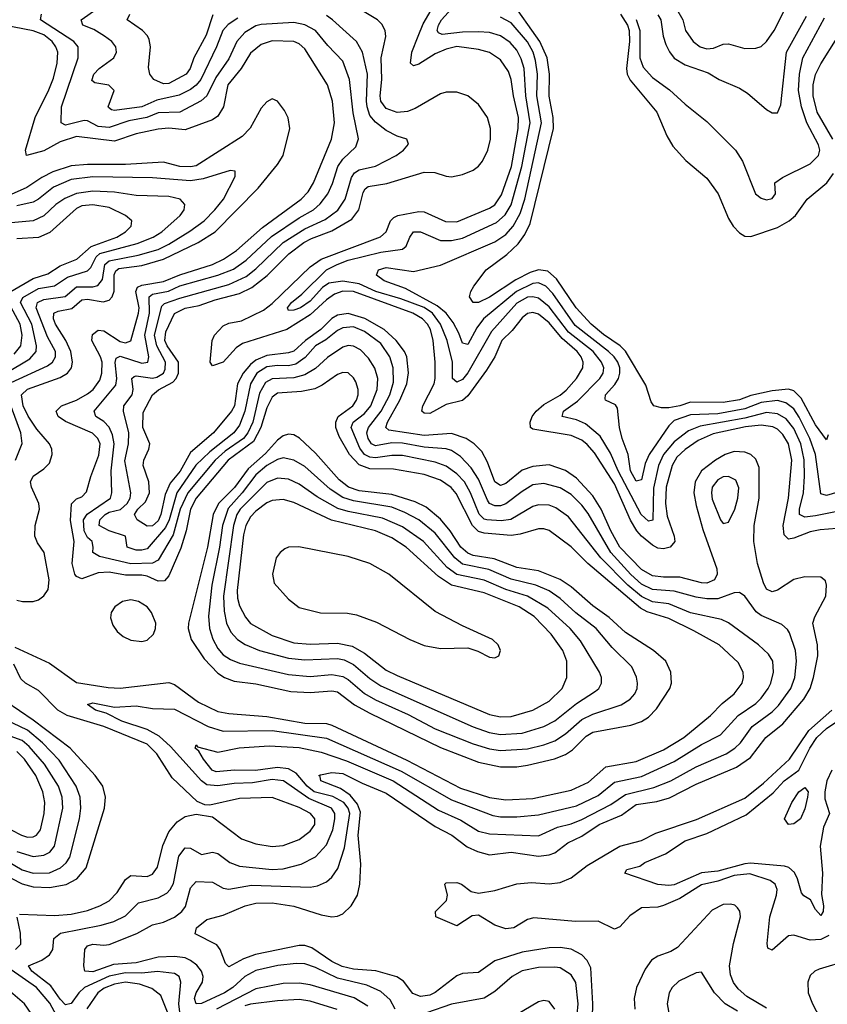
# Model space of a CAD drawing. Header units: inches. Extents: x 1305375 to 1407406, y 744550 to 841633.
# Tile 178 of 256: x 1322081 to 1325053, y 811888 to 815510. Entities that reach past the tile are written whole.
import ezdxf

# ---------------------------------------------------------------- set-up
doc = ezdxf.new("R2010")
doc.units = ezdxf.units.IN
doc.header["$MEASUREMENT"] = 0
doc.layers.add('B3821', color=7, linetype='Continuous')

msp = doc.modelspace()

# ---------------------------------------------------------------- linework, layer by layer
at = {"layer": 'B3821', "color": 5}
for points, elevation in [([(1325150, 813643.3), (1325026.4, 813633.5), (1324990, 813626.2), (1324930, 813602.3), (1324910, 813599.5), (1324895, 813615), (1324891.2, 813650), (1324910.5, 813750), (1324922.5, 813890), (1324910.2, 813950), (1324890, 813984.6), (1324870, 814004), (1324852.8, 814012.8), (1324810, 814018.6), (1324752.6, 814012.6), (1324632.9, 813987.1), (1324577.7, 813962.3), (1324530.4, 813929.6), (1324499.8, 813900.2), (1324481.7, 813870), (1324460.5, 813790), (1324457.2, 813730), (1324463.6, 813683.6), (1324490.1, 813610), (1324492.3, 813590), (1324474.8, 813570), (1324450, 813563.8), (1324430, 813565.9), (1324410, 813577.2), (1324369.7, 813609.7), (1324352.4, 813630), (1324328.9, 813668.9), (1324270, 813802.8), (1324196.2, 813916.2), (1324170, 813947.6), (1324150, 813963), (1324110, 813980.3), (1323970, 814004.3), (1323960.9, 814010), (1323959.9, 814030), (1323966.9, 814050), (1323981.6, 814070), (1324010, 814095.1), (1324070, 814129.4), (1324092.3, 814147.7), (1324130.4, 814190), (1324153.1, 814230), (1324154.1, 814250), (1324147.5, 814270), (1324132.5, 814290), (1324076.9, 814336.9), (1324030, 814395.2), (1323990, 814427.3), (1323970, 814433), (1323950, 814429.1), (1323930, 814413.7), (1323893.2, 814366.8), (1323855.1, 814330), (1323829.6, 814270.4), (1323799.5, 814220.5), (1323730, 814126), (1323710, 814108.8), (1323650, 814095.1), (1323590, 814061.5), (1323570, 814062.6), (1323561.1, 814070), (1323564.6, 814090), (1323606.9, 814170), (1323610.3, 814190.3), (1323610.3, 814249.7), (1323603.1, 814330), (1323593.1, 814370), (1323582.1, 814390), (1323563.2, 814410), (1323527.6, 814430), (1323310, 814510.3), (1323270, 814511.8), (1323239.1, 814500.9), (1323210, 814480), (1323150, 814423.9), (1323063.7, 814370), (1322900.9, 814319.1), (1322877.6, 814302.4), (1322830, 814249.9), (1322790, 814236.9), (1322781.5, 814250), (1322789.4, 814330), (1322797.7, 814350), (1322830, 814384), (1322850, 814394.1), (1322897.6, 814402.4), (1322978.3, 814441.7), (1323010, 814466.1), (1323150, 814600.8), (1323190, 814628.9), (1323408.8, 814711.2), (1323429.5, 814730), (1323446.1, 814770), (1323457.6, 814782.4), (1323472.4, 814790), (1323550, 814804.6), (1323570, 814802.8), (1323647.5, 814767.5), (1323690, 814767), (1323810, 814816.5), (1323830, 814829.3), (1323854.2, 814865.8), (1323890.7, 814970), (1323915.2, 815110), (1323916.3, 815150), (1323897.9, 815230), (1323889.7, 815289.7), (1323879.3, 815319.3), (1323850, 815362.2), (1323810, 815389), (1323770, 815399.9), (1323690, 815411), (1323650, 815401.6), (1323610, 815384.7), (1323550, 815346.2), (1323530, 815340.5), (1323518.8, 815350), (1323524.7, 815390), (1323546.9, 815450), (1323565.4, 815494.6), (1323620.5, 815590)], 1280), ([(1325150, 813713.2), (1325010, 813684.4), (1324970, 813679.7), (1324951.2, 813690), (1324951, 813710), (1324965.3, 813770), (1324969.4, 813830.6), (1324968.7, 813891.3), (1324956.4, 813950), (1324930, 814005.9), (1324901.4, 814041.4), (1324870, 814059.9), (1324830, 814064.8), (1324750, 814044.7), (1324585.2, 814014.8), (1324542.7, 813997.3), (1324490, 813957.7), (1324450.6, 813910), (1324432, 813870), (1324413.8, 813786.2), (1324411.1, 813668.9), (1324395, 813665), (1324368.6, 813690), (1324283.3, 813850), (1324255.4, 813915.4), (1324217.5, 813977.5), (1324163.6, 814023.6), (1324130, 814038.5), (1324076.9, 814050), (1324082.9, 814070), (1324133.5, 814106.5), (1324216.4, 814190), (1324228.7, 814210), (1324230.3, 814230), (1324222.5, 814250), (1324191.5, 814290), (1324100.8, 814360.8), (1324030, 814454.2), (1323990, 814485.9), (1323970, 814491), (1323950, 814489.7), (1323910, 814467.2), (1323817, 814363), (1323730, 814211.3), (1323710, 814187), (1323690, 814176.4), (1323674.2, 814190), (1323674, 814250), (1323653.8, 814330), (1323629.8, 814390), (1323599.7, 814430), (1323570, 814450.8), (1323483.8, 814483.8), (1323391.4, 814510), (1323330, 814538.8), (1323270, 814548), (1323219, 814541), (1323195.3, 814524.7), (1323150, 814475), (1323114.4, 814450), (1323090, 814441.4), (1323070, 814440.5), (1323066.6, 814450), (1323081.3, 814470), (1323119.1, 814500.9), (1323210.5, 814590), (1323248.7, 814610), (1323290, 814625), (1323410, 814655.2), (1323490, 814665.4), (1323503.6, 814676.4), (1323516.2, 814710), (1323530, 814730.1), (1323555.6, 814730), (1323630, 814698), (1323670, 814697.7), (1323710, 814706.3), (1323835.7, 814764.3), (1323867.7, 814792.3), (1323890, 814829.1), (1323928.8, 814970), (1323959.1, 815130), (1323943.7, 815230), (1323937.9, 815330), (1323926.6, 815366.6), (1323910, 815398.1), (1323886, 815426), (1323850, 815450.7), (1323810, 815462.5), (1323770, 815465.2), (1323710, 815464.4), (1323635.4, 815455.4), (1323621.9, 815461.9), (1323617.3, 815470), (1323622, 815490), (1323633.8, 815510), (1323705.9, 815590)], 1260), ([(1325056.7, 813983.3), (1325050, 813964.8), (1325010, 814020.2), (1324957.6, 814117.6), (1324930, 814144.3), (1324910.6, 814150.6), (1324850, 814145.1), (1324772.2, 814127.8), (1324730, 814111.6), (1324670, 814102.1), (1324550, 814102.8), (1324510, 814089.1), (1324470, 814082.4), (1324442.5, 814082.5), (1324414.7, 814090), (1324404.6, 814104.6), (1324385.2, 814165.2), (1324310.8, 814290.8), (1324290.9, 814310.9), (1324230, 814352.1), (1324184, 814390), (1324128.8, 814450), (1324057, 814557), (1324024.7, 814584.7), (1323990, 814590), (1323959.4, 814580.6), (1323906.6, 814553.4), (1323810, 814489.5), (1323770, 814469.9), (1323749.7, 814470), (1323736.4, 814490), (1323740.9, 814510), (1323752.6, 814530), (1323798, 814590), (1323874.3, 814645.7), (1323915, 814685), (1323940.5, 814719.5), (1323959.1, 814760.9), (1324045, 815110), (1324044.6, 815150), (1324030, 815229.2), (1324030.8, 815309.2), (1324021.9, 815370), (1323995.7, 815430), (1323886.1, 815586.1)], 1220), ([(1324498.5, 815550), (1324521.7, 815510), (1324530.9, 815470), (1324559.8, 815430), (1324585.6, 815410), (1324610, 815402.7), (1324634.6, 815405.4), (1324670, 815419.7), (1324690, 815420.9), (1324750, 815404.2), (1324790, 815405), (1324810, 815412), (1324830, 815429.2), (1324857.7, 815470), (1324917.4, 815590)], 1280), ([(1322671.9, 811850), (1322666.5, 811890), (1322674, 811970), (1322667.3, 811990), (1322650, 812000.9), (1322588.3, 812008.3), (1322530, 812003), (1322470, 812003.7), (1322410, 811991.8), (1322319.9, 811950), (1322298, 811930), (1322270, 811891.6), (1322250, 811886.7), (1322230, 811906.9), (1322196, 811956), (1322125, 812010), (1322112.8, 812030), (1322162.8, 812050), (1322190.9, 812070), (1322203.1, 812090), (1322206.3, 812130), (1322231.2, 812150), (1322381, 812179), (1322426.8, 812193.2), (1322470, 812213.8), (1322518.2, 812261.8), (1322590, 812279.9), (1322622.4, 812297.6), (1322635, 812310), (1322647.1, 812332.9), (1322666.7, 812433.3), (1322690, 812463.8), (1322710, 812462.7), (1322750, 812439.5), (1322790, 812448.1), (1322810, 812443.1), (1322853.8, 812410), (1322890, 812396.3), (1323010, 812384.4), (1323050, 812386.9), (1323116.3, 812403.7), (1323170, 812431.2), (1323210, 812474.8), (1323233.8, 812530), (1323241.3, 812570), (1323240.4, 812590), (1323228.1, 812610), (1323145.2, 812645.2), (1323052.3, 812710), (1323010, 812715.6), (1322937.3, 812702.7), (1322870, 812700.9), (1322810, 812691.6), (1322770, 812695.3), (1322750.1, 812710.1), (1322636.2, 812836.2), (1322594.1, 812874.1), (1322550, 812898.7), (1322456.5, 812930), (1322399.1, 812959.1), (1322360.4, 812970), (1322330, 812991.1), (1322350, 812997.2), (1322430, 812980.6), (1322510, 812985.6), (1322570, 812976.3), (1322650, 812973.7), (1322774.6, 812910), (1322830, 812892.9), (1323010, 812894.8), (1323210, 812867.1), (1323485.3, 812745.3), (1323670, 812640.1), (1323822.2, 812582.2), (1323850, 812577.6), (1323910, 812577.5), (1323990, 812584.9), (1324130, 812618.8), (1324210, 812656.8), (1324270, 812704.7), (1324370, 812726.4), (1324490, 812781), (1324590, 812844.3), (1324660, 812880), (1324725.3, 812950), (1324790, 812995.1), (1324810, 813014.1), (1324835.6, 813050), (1324845.6, 813070), (1324855.7, 813110), (1324852.9, 813150), (1324836.6, 813176.6), (1324800.2, 813210), (1324690, 813291.9), (1324663.7, 813303.7), (1324550, 813327.9), (1324470, 813360.7), (1324410, 813368.7), (1324370, 813388.6), (1324319.6, 813430), (1324219.5, 813530), (1324101, 813681), (1324054.4, 813714.4), (1324030, 813723.8), (1323990, 813725.8), (1323970, 813719.5), (1323888.3, 813671.7), (1323853.3, 813666.7), (1323800.3, 813670), (1323790, 813673.3), (1323771.6, 813691.6), (1323740.6, 813770), (1323717.8, 813810), (1323690, 813839.6), (1323650, 813867.7), (1323610, 813882.3), (1323490, 813907.1), (1323450, 813907.3), (1323390, 813898.2), (1323370, 813900.5), (1323350.3, 813910.3), (1323333.3, 813933.3), (1323300.4, 814010), (1323308, 814030), (1323350, 814061), (1323373.1, 814090), (1323396.3, 814150), (1323399.3, 814190), (1323387.7, 814227.7), (1323364.9, 814264.9), (1323335.6, 814295.6), (1323310, 814309.1), (1323290, 814311.1), (1323270, 814305.5), (1323213.2, 814266.8), (1323170, 814227), (1323130, 814203.3), (1323090, 814193), (1323010, 814189.4), (1322985, 814175), (1322963.6, 814136.4), (1322939.1, 814030), (1322921, 813990), (1322905.1, 813970), (1322837.6, 813922.4), (1322800, 813890), (1322699.6, 813770), (1322671.3, 813710), (1322645.3, 813614.7), (1322590, 813521.9), (1322569.3, 813510.7), (1322490, 813508.8), (1322375.1, 813535.1), (1322349.6, 813549.6), (1322351.4, 813570), (1322347, 813590), (1322330, 813605.5), (1322317.6, 813630), (1322315.4, 813670), (1322328.6, 813691.4), (1322415.1, 813750), (1322419.9, 813770), (1322417.6, 813850), (1322428.5, 813950), (1322422.8, 813982.8), (1322410.7, 814010.7), (1322390, 814032.5), (1322361.1, 814050), (1322355, 814070), (1322434.9, 814165.1), (1322438.2, 814190), (1322431.6, 814248.4), (1322435.3, 814264.7), (1322450, 814272.5), (1322530, 814246.3), (1322552.5, 814250), (1322556.5, 814270), (1322540.8, 814350), (1322558, 814430), (1322556.9, 814490), (1322570, 814500.4), (1322628, 814512), (1322670, 814530.5), (1322810.3, 814569.7), (1322867.2, 814592.8), (1322914.5, 814625.5), (1323007.7, 814712.3), (1323110, 814781.3), (1323161.6, 814810), (1323187.3, 814832.7), (1323215.4, 814870), (1323232.5, 814907.5), (1323252.1, 814970), (1323270, 814996.6), (1323317.6, 815042.4), (1323327.8, 815072.2), (1323307.7, 815167.7), (1323294.3, 815290), (1323270, 815357.7), (1323214.8, 815414.8), (1323169.9, 815470), (1323130, 815491.7), (1323090, 815499.8), (1322970, 815492.9), (1322950, 815487.8), (1322910, 815463.3), (1322879.7, 815430), (1322850, 815366.5), (1322803, 815297), (1322770, 815229.9), (1322748.8, 815211.2), (1322670, 815170.3), (1322590, 815167), (1322549.3, 815150.7), (1322482.6, 815137.4), (1322410, 815113.9), (1322370, 815117.4), (1322330, 815137.6), (1322318.7, 815138.7), (1322250, 815122.3), (1322232.9, 815130), (1322235.2, 815190), (1322295.6, 815370), (1322295.9, 815410), (1322280.5, 815430), (1322157, 815510), (1322161.3, 815530)], 1360), ([(1322884, 815516), (1322848.2, 815491.8), (1322828.3, 815470), (1322804.8, 815410), (1322747.1, 815290), (1322730.7, 815269.3), (1322710, 815253.4), (1322667.9, 815232.1), (1322585.8, 815214.2), (1322530, 815189.5), (1322430, 815175.7), (1322418.1, 815178.1), (1322407.1, 815187.1), (1322406.1, 815190), (1322428.1, 815250), (1322408.7, 815268.7), (1322357.6, 815277.6), (1322346.6, 815286.6), (1322353.3, 815310), (1322373, 815330), (1322427.3, 815370), (1322437.5, 815390), (1322434.3, 815410), (1322420.2, 815430), (1322392.4, 815450), (1322354, 815474), (1322313.3, 815490), (1322307.2, 815510), (1322364.9, 815550)], 1340), ([(1322791.7, 815528.3), (1322766.7, 815453.3), (1322721.2, 815370), (1322707.7, 815330), (1322693.1, 815310), (1322630, 815275.7), (1322610, 815274.2), (1322574.8, 815290), (1322560.3, 815310), (1322554.5, 815334.5), (1322561.9, 815410), (1322557.3, 815437.3), (1322551, 815451), (1322532.9, 815470), (1322475.8, 815510), (1322486.5, 815530)], 1320), ([(1324188.1, 811790), (1324190, 811890), (1324182.8, 812022.8), (1324170, 812049.3), (1324150.2, 812070.2), (1324110, 812091.2), (1324070, 812097.4), (1324030, 812096.4), (1323930, 812080.1), (1323830, 812047.6), (1323770, 812005.5), (1323710, 812001.8), (1323690, 811992.7), (1323610, 811931), (1323590, 811921.7), (1323556.5, 811916.5), (1323528.2, 811928.2), (1323493.6, 811973.6), (1323468.9, 811988.9), (1323391.3, 812011.3), (1323310, 812017.9), (1323267.2, 812027.2), (1323230, 812045.3), (1323155.8, 812095.8), (1323130, 812104.8), (1323110, 812104.7), (1322948.4, 812071.6), (1322904.1, 812055.9), (1322850, 812025.5), (1322838.7, 812038.7), (1322818.8, 812090), (1322806.6, 812106.6), (1322727.2, 812147.2), (1322731.5, 812170), (1322770, 812200.1), (1322830, 812216.4), (1322911.2, 812250), (1322950, 812260.3), (1323010, 812261.5), (1323090, 812249), (1323190, 812217), (1323230, 812209.7), (1323250, 812212), (1323270, 812221.3), (1323300.7, 812250), (1323324.3, 812290), (1323333.1, 812330), (1323336.9, 812403.1), (1323326.9, 812510), (1323334.8, 812594.8), (1323324.2, 812624.2), (1323297.5, 812657.5), (1323261.8, 812681.8), (1323189, 812710), (1323186.5, 812726.5), (1323182, 812730), (1323187.9, 812732.1), (1323230, 812740.3), (1323270, 812737.7), (1323341.5, 812701.5), (1323430, 812665.1), (1323610, 812542.3), (1323671.5, 812510), (1323727.3, 812467.3), (1323765.2, 812450), (1323810, 812438.4), (1323890, 812447.5), (1323990, 812432.7), (1324030, 812437.5), (1324050, 812445.1), (1324097.7, 812482.3), (1324150, 812506.1), (1324213.6, 812550), (1324295.9, 812584.1), (1324350, 812623.5), (1324426.1, 812633.9), (1324472.3, 812647.7), (1324570, 812697.9), (1324719.3, 812760.7), (1324770, 812796.6), (1324826.9, 812870), (1324890, 812920.3), (1324966.8, 813010), (1324989.6, 813050), (1325002.8, 813090), (1325018.2, 813170), (1325017.7, 813210), (1325000.5, 813290), (1325006.8, 813313.2), (1325048, 813390), (1325050.9, 813430), (1325046.4, 813446.4), (1325030, 813459.2), (1324970, 813460.7), (1324930, 813450.8), (1324870, 813411.9), (1324850, 813406), (1324830, 813415.8), (1324818.6, 813438.6), (1324796.9, 813510), (1324782.4, 813590), (1324784.2, 813650), (1324802.1, 813750), (1324802.7, 813862.7), (1324790, 813893.9), (1324771.8, 813910), (1324750, 813919.6), (1324710, 813921.6), (1324677, 813910), (1324641.2, 813890), (1324589.9, 813850.1), (1324566.4, 813810), (1324561.9, 813770), (1324570, 813723.2), (1324595.1, 813635.1), (1324646.9, 813490), (1324648.1, 813470), (1324638.4, 813450), (1324610, 813437.7), (1324590, 813438.3), (1324510, 813459), (1324450, 813459.1), (1324410, 813464.5), (1324370, 813487.2), (1324289.2, 813570), (1324256.1, 813630), (1324221, 813710), (1324190, 813758.8), (1324130, 813823.9), (1324090, 813851.7), (1324030, 813872.1), (1323970, 813866.8), (1323930, 813852.7), (1323870, 813803.7), (1323850, 813796.4), (1323830, 813810.6), (1323802.7, 813882.7), (1323781.3, 813921.3), (1323754.1, 813950), (1323724.1, 813970), (1323670, 813987.6), (1323570, 813980.4), (1323439.7, 813999.7), (1323427.8, 814010), (1323434.9, 814030), (1323480.2, 814110), (1323505.1, 814170), (1323511.6, 814211.6), (1323505.2, 814270), (1323496.6, 814290), (1323466.8, 814330), (1323421.9, 814370), (1323351.1, 814411.1), (1323290, 814429.7), (1323250, 814423.2), (1323230, 814411.1), (1323189.3, 814370.7), (1323132.3, 814330), (1323090, 814290.8), (1323070, 814284.2), (1322990, 814274.6), (1322950, 814257.6), (1322930, 814241.7), (1322903.6, 814210), (1322882.7, 814170), (1322871, 814090), (1322860.7, 814070), (1322794, 813990), (1322710, 813918.3), (1322671, 813849), (1322634.8, 813805.2), (1322616.7, 813763.3), (1322600.2, 813690), (1322590, 813666.1), (1322570, 813647.6), (1322550, 813647.3), (1322513.3, 813670), (1322503.4, 813690), (1322516.2, 813710), (1322543.7, 813736.3), (1322558.3, 813770), (1322555.8, 813810), (1322535.7, 813870), (1322538.1, 813890), (1322555.9, 813930), (1322559.7, 813950), (1322534, 814010), (1322534.7, 814065.3), (1322570, 814130.1), (1322591.8, 814148.2), (1322643.9, 814176.1), (1322656.4, 814190), (1322665.2, 814210), (1322665.4, 814250), (1322623.6, 814310), (1322615.6, 814330), (1322618.2, 814361.8), (1322651, 814429), (1322690, 814448.9), (1322741.6, 814458.4), (1322800.2, 814479.8), (1322890, 814502.3), (1322935.4, 814524.6), (1322991.1, 814568.9), (1323071, 814649), (1323126.6, 814690), (1323154.5, 814705.5), (1323230, 814733.1), (1323303.4, 814776.6), (1323328.9, 814810), (1323345.2, 814874.8), (1323351.9, 814888.1), (1323363.6, 814896.4), (1323432.6, 814907.4), (1323570, 814949.3), (1323608.5, 814948.5), (1323650, 814934.6), (1323670, 814932.5), (1323710, 814940.7), (1323750, 814955.9), (1323770, 814970.9), (1323784.3, 814990), (1323803.5, 815030), (1323813.2, 815070), (1323813.3, 815110), (1323802.7, 815150), (1323770, 815198.1), (1323730, 815230.4), (1323690, 815243.1), (1323650, 815242.9), (1323630, 815236.9), (1323536.8, 815183.2), (1323507.7, 815172.3), (1323470, 815168.5), (1323430, 815183.8), (1323410.6, 815210), (1323407.9, 815230), (1323413.5, 815290), (1323411.8, 815370), (1323428.3, 815448.3), (1323425.5, 815470), (1323413.6, 815493.6), (1323397.4, 815510), (1323330, 815549.4)], 1320), ([(1324292, 815530), (1324317.3, 815490), (1324323.6, 815470), (1324325.8, 815430), (1324314.2, 815330), (1324317, 815310), (1324327.2, 815287.2), (1324426, 815170), (1324462.7, 815082.7), (1324485.2, 815045.2), (1324532.2, 814992.2), (1324610, 814927.1), (1324651.3, 814870), (1324690, 814778.9), (1324707.2, 814750), (1324730, 814726.2), (1324750, 814714.2), (1324772.3, 814712.3), (1324870, 814746.2), (1324912.6, 814770), (1324935.6, 814790), (1324978.7, 814850), (1325051.6, 814910), (1325076, 814944)], 1220), ([(1324430, 815528.1), (1324440.4, 815510), (1324449.5, 815450), (1324459, 815419), (1324471.9, 815391.9), (1324490, 815369), (1324530, 815344.5), (1324614.8, 815314.8), (1324655.6, 815290), (1324730, 815258.4), (1324759.5, 815239.5), (1324830, 815179.6), (1324850, 815167), (1324870, 815168), (1324882.8, 815197.2), (1324902.9, 815390), (1324977.1, 815522.9)], 1260), ([(1323463.2, 811870), (1323444.3, 811904.3), (1323410, 811935.7), (1323358.8, 811958.8), (1323250, 811984.9), (1323170, 812023.4), (1323130, 812037), (1323098, 812038), (1323030.6, 812030.6), (1322950, 812012.9), (1322910, 811990.9), (1322865.2, 811950), (1322834.6, 811930), (1322750, 811891.5), (1322730, 811889.9), (1322724.7, 811910), (1322730.4, 811930), (1322753.3, 811970), (1322756, 811990), (1322749.5, 812010), (1322732.3, 812032.3), (1322710, 812049.9), (1322690, 812059), (1322650, 812064.6), (1322590, 812061.4), (1322510, 812040.2), (1322425.9, 812034.1), (1322350, 812008.2), (1322321, 812010), (1322316.3, 812030), (1322320.2, 812090), (1322330, 812103.8), (1322350, 812109.5), (1322390, 812105.3), (1322410, 812108.1), (1322511.9, 812148.1), (1322570, 812180.1), (1322610, 812190.1), (1322650.9, 812209.1), (1322677.5, 812230), (1322691.6, 812248.4), (1322710, 812316.5), (1322730, 812339.5), (1322790, 812338), (1322830, 812315.2), (1322850, 812312.2), (1322933.7, 812326.3), (1323150, 812319.3), (1323176.3, 812323.7), (1323210, 812338.6), (1323230, 812356), (1323251.9, 812388.1), (1323275.7, 812464.3), (1323295.4, 812590), (1323289.4, 812610), (1323273.3, 812630), (1323232.8, 812652.8), (1323165.1, 812670), (1323138.6, 812690), (1323098.3, 812738.3), (1323070, 812754), (1323030, 812759), (1322948.5, 812748.5), (1322871.1, 812748.9), (1322803.6, 812743.6), (1322788.8, 812750), (1322756.8, 812790), (1322739.7, 812819.7), (1322726.8, 812830), (1322730, 812842.8), (1322735.8, 812835.8), (1322810, 812816.2), (1322888, 812832), (1322998.8, 812838.8), (1323110, 812832.4), (1323190, 812815.6), (1323283.9, 812783.9), (1323455.7, 812710), (1323622.1, 812602.1), (1323705, 812565), (1323770, 812524.7), (1323810, 812514.9), (1323990, 812508.5), (1324060, 812540), (1324110, 812551.6), (1324150, 812567.4), (1324257, 812623), (1324310, 812659.6), (1324414.2, 812685.8), (1324477, 812710), (1324570, 812761.2), (1324681.4, 812810), (1324713.5, 812830), (1324733.4, 812850), (1324776.3, 812910), (1324850, 812964), (1324873.3, 812986.7), (1324919.6, 813050), (1324933.9, 813090), (1324939.9, 813150), (1324935.9, 813190), (1324914.2, 813254.2), (1324907, 813267), (1324885.8, 813285.8), (1324810, 813317.9), (1324791.3, 813331.3), (1324750, 813389), (1324730, 813402.8), (1324710, 813401.4), (1324650, 813379.9), (1324610, 813379.5), (1324570, 813385.4), (1324490, 813407.6), (1324410, 813414), (1324370, 813433.6), (1324330, 813468.9), (1324256.2, 813550), (1324173.1, 813693.1), (1324150, 813724.5), (1324110, 813763), (1324070, 813787.6), (1324010, 813803.6), (1323970, 813799.2), (1323930, 813775.1), (1323870.5, 813729.5), (1323850, 813721.9), (1323830, 813721.2), (1323810.2, 813730.2), (1323802.4, 813742.4), (1323770, 813819.3), (1323742.1, 813862.1), (1323703.5, 813903.5), (1323670, 813925.6), (1323650, 813932), (1323570, 813938), (1323490, 813952.7), (1323450, 813953.5), (1323390, 813942.9), (1323376.2, 813950), (1323362.9, 813970), (1323358.6, 813990), (1323361, 813999), (1323364.5, 814010), (1323411.8, 814070), (1323442.7, 814130), (1323456.8, 814176.8), (1323455.4, 814230), (1323443.3, 814270), (1323410, 814318.4), (1323350, 814362.9), (1323310, 814379.7), (1323270, 814377.1), (1323250, 814366.3), (1323208.1, 814331.9), (1323170, 814309.9), (1323132.1, 814267.9), (1323096.9, 814243.1), (1323070, 814237), (1323030, 814238.1), (1322990, 814233.2), (1322953.5, 814210), (1322929.8, 814170), (1322909.8, 814070), (1322890, 814018.5), (1322868.7, 813990), (1322780.1, 813919.9), (1322729.1, 813870.9), (1322658.8, 813770), (1322630.5, 813670), (1322617.6, 813642.4), (1322550, 813564.1), (1322530, 813558.6), (1322510, 813559.3), (1322476.5, 813570), (1322469.8, 813610), (1322410, 813630.2), (1322373.2, 813650), (1322376.3, 813670), (1322394.8, 813690), (1322410, 813698.1), (1322451.7, 813708.3), (1322476.9, 813730), (1322487.9, 813750), (1322489.6, 813770), (1322467.4, 813887.4), (1322481.2, 813950), (1322482.2, 813990), (1322463.1, 814070), (1322463.9, 814090), (1322494.5, 814130), (1322498.4, 814150), (1322493.8, 814190), (1322502, 814198), (1322510, 814200.4), (1322570, 814191.8), (1322585.3, 814194.7), (1322610, 814209.7), (1322616.1, 814223.9), (1322617.1, 814250), (1322586.1, 814310), (1322576.6, 814350), (1322603.5, 814456.5), (1322613.9, 814466.1), (1322670, 814486), (1322850, 814535.5), (1322914.5, 814565.5), (1322950, 814593.2), (1323050.1, 814689.9), (1323130, 814740.8), (1323205.3, 814774.7), (1323251.2, 814808.8), (1323279.1, 814850), (1323302.1, 814930), (1323313.1, 814946.9), (1323330, 814957.4), (1323390, 814971.5), (1323466, 815010), (1323494, 815030), (1323511.6, 815051.6), (1323506, 815070), (1323470, 815081.5), (1323430, 815102.1), (1323390, 815132.6), (1323370, 815157.4), (1323359.2, 815190), (1323357.6, 815210), (1323360.7, 815310), (1323342.3, 815390), (1323320.9, 815430), (1323232.6, 815510), (1323210, 815525.1)], 1340), ([(1325104.7, 813775.3), (1325050, 813759.7), (1325030, 813765.7), (1325010, 813910), (1324988.9, 813970), (1324950, 814048.4), (1324930, 814078.1), (1324900.9, 814100.9), (1324870, 814108.8), (1324810, 814101.4), (1324750, 814078.6), (1324650, 814060), (1324550, 814055.9), (1324490, 814035.7), (1324470, 814015.8), (1324398, 813910), (1324382.9, 813877.1), (1324370, 813817.1), (1324350, 813812.7), (1324328.3, 813850), (1324319.9, 813910), (1324297.9, 813970), (1324288.8, 814010), (1324281.1, 814081.1), (1324273.6, 814093.6), (1324236.9, 814110), (1324235.4, 814115.4), (1324236.5, 814130), (1324271.8, 814168.2), (1324284.6, 814190), (1324290.2, 814210), (1324289.4, 814230), (1324282.3, 814250), (1324269.3, 814270), (1324248.1, 814290), (1324125.7, 814385.7), (1324042.9, 814502.9), (1324017.1, 814530), (1323990, 814542.2), (1323970, 814540.2), (1323909.3, 814510.7), (1323788, 814410), (1323763.7, 814376.3), (1323730, 814315.5), (1323710, 814319.8), (1323697.4, 814357.4), (1323676.2, 814396.2), (1323650.4, 814430.4), (1323617.6, 814457.6), (1323501.3, 814521.3), (1323422, 814550), (1323393.7, 814570), (1323401, 814590), (1323430, 814598.5), (1323530, 814583.4), (1323630, 814607.2), (1323830, 814692.4), (1323870, 814719.5), (1323897.5, 814750), (1323922.7, 814797.3), (1323940.3, 814850), (1324001, 815130), (1323984.6, 815230), (1323986.7, 815310), (1323979.6, 815359.6), (1323971.1, 815390), (1323950, 815428.7), (1323890, 815498.1), (1323850, 815519.5)], 1240), ([(1324350.3, 815510.3), (1324363.2, 815470), (1324363.6, 815370), (1324375.2, 815335.2), (1324410, 815297.7), (1324472.3, 815252.3), (1324530, 815199.2), (1324610, 815136.1), (1324715.8, 815030), (1324741.5, 814990), (1324789.3, 814870), (1324810, 814853.8), (1324830, 814847.8), (1324850, 814852.2), (1324862.2, 814870), (1324859.7, 814910), (1324887.8, 814930), (1324990, 814979.6), (1325020.4, 815010), (1325025.6, 815030), (1325021.3, 815050), (1324978.1, 815130), (1324958.6, 815190), (1324947.8, 815250), (1324950.4, 815309.6), (1324963.8, 815370), (1325042.9, 815517.1)], 1240), ([(1322062.4, 813202.4), (1322190, 813142.9), (1322290, 813072.4), (1322406.2, 813053.8), (1322450, 813051), (1322630, 813072.4), (1322650, 813064.4), (1322739.4, 812999.4), (1322810, 812965.1), (1322850, 812957.4), (1322990, 812947.2), (1323130, 812922.1), (1323210, 812920.8), (1323230, 812915.1), (1323506.2, 812786.2), (1323703, 812683), (1323810, 812649.5), (1323870, 812640.2), (1323970, 812645.5), (1324110, 812676.4), (1324174.6, 812705.4), (1324238.6, 812761.4), (1324350, 812781.3), (1324450, 812824.1), (1324524.9, 812870), (1324623, 812950), (1324665.9, 812994.1), (1324710.5, 813030), (1324739.5, 813070), (1324744.5, 813090), (1324743.9, 813110), (1324725.7, 813145.7), (1324655.2, 813210), (1324562.5, 813262.5), (1324470, 813306.9), (1324390, 813332.2), (1324365.6, 813345.6), (1324171.5, 813510), (1324110, 813570.8), (1324030, 813631), (1324010, 813637.3), (1323990, 813637.4), (1323922.9, 813617.1), (1323890, 813612.8), (1323790, 813621.2), (1323770, 813627.6), (1323746.9, 813650), (1323687.1, 813767.1), (1323668.6, 813788.6), (1323630, 813816.4), (1323570, 813837.5), (1323457.2, 813857.2), (1323370, 813857.9), (1323330, 813872.3), (1323295.1, 813910), (1323256.7, 813976.7), (1323244.5, 814010), (1323244.5, 814030), (1323253.3, 814050), (1323306.8, 814090), (1323320.9, 814110), (1323326.4, 814130), (1323326.9, 814150), (1323317.8, 814177.8), (1323310, 814192.5), (1323290, 814210.5), (1323270, 814212.1), (1323250, 814204.9), (1323194.2, 814165.8), (1323167.3, 814152.7), (1323117.6, 814142.4), (1323030, 814136.2), (1323010, 814121.3), (1322990, 814081.9), (1322968.8, 814010), (1322941.5, 813958.5), (1322848.6, 813890), (1322730.3, 813749.7), (1322710, 813710), (1322693, 813630), (1322673.9, 813566.1), (1322630, 813464.1), (1322613.8, 813446.2), (1322590, 813444.9), (1322550, 813462.9), (1322530, 813466.8), (1322470, 813466.3), (1322410, 813477.7), (1322370, 813475.6), (1322310, 813453.2), (1322290, 813462.2), (1322283.7, 813470), (1322273.9, 813510), (1322281.8, 813590), (1322268.3, 813668.3), (1322271, 813729), (1322290, 813747.2), (1322310, 813755.1), (1322326.9, 813773.1), (1322342.6, 813830), (1322372.2, 813907.8), (1322376.4, 813950), (1322368.8, 813970), (1322348.6, 813988.6), (1322250, 814032.4), (1322222.8, 814050), (1322214.8, 814070), (1322234.5, 814090), (1322290, 814111), (1322330, 814133.2), (1322351.1, 814150), (1322375.5, 814184.5), (1322383.7, 814210), (1322384.1, 814250), (1322378.4, 814270), (1322346.7, 814330), (1322348.4, 814351.6), (1322370, 814367.8), (1322390, 814365.4), (1322450, 814325.8), (1322470, 814321.5), (1322490, 814329), (1322518.6, 814430), (1322520.3, 814450), (1322507.8, 814510), (1322513.8, 814526.2), (1322530, 814533.9), (1322610, 814547), (1322670, 814572), (1322790.3, 814609.7), (1322831.4, 814628.6), (1322879.3, 814660.7), (1322974.6, 814745.4), (1323116.7, 814850), (1323142.8, 814877.2), (1323161.9, 814910), (1323228.3, 815070), (1323239.7, 815130), (1323231.5, 815210), (1323213.7, 815270), (1323130, 815402.6), (1323110, 815421.5), (1323090, 815430.3), (1323010, 815432.8), (1322970, 815418.6), (1322930, 815387.1), (1322896.1, 815330), (1322846.4, 815270), (1322830.4, 815190), (1322810, 815155.7), (1322790, 815141.7), (1322690, 815104.9), (1322630, 815111.2), (1322590, 815107.6), (1322510, 815090.5), (1322430, 815062.6), (1322290, 815079.8), (1322230, 815060.2), (1322170, 815027.7), (1322105.7, 815010), (1322102.1, 815030), (1322137.5, 815150), (1322188.4, 815251.6), (1322205.1, 815294.9), (1322218.9, 815350), (1322220.6, 815390), (1322214.3, 815410), (1322199.9, 815430), (1322170, 815454.3), (1322130, 815469.2), (1322022.6, 815490)], 1380), ([(1325073.6, 815070), (1325015.9, 815170), (1325001.1, 815230), (1325000.9, 815270), (1325010, 815309), (1325030, 815347.5), (1325090, 815442.9)], 1220), ([(1322070, 813375.1), (1322091.3, 813370), (1322130, 813369.4), (1322150, 813375.9), (1322170, 813390.2), (1322185.9, 813414.1), (1322188.7, 813450), (1322170.3, 813550), (1322146.1, 813586.1), (1322137, 813610), (1322138.1, 813650), (1322153.5, 813710), (1322151, 813730), (1322124.6, 813790), (1322120.9, 813810), (1322130, 813830.8), (1322170, 813858.1), (1322190, 813878.6), (1322200.4, 813910), (1322199.4, 813930), (1322190.9, 813950), (1322143.6, 814003.6), (1322111.7, 814051.7), (1322093.3, 814090), (1322086.9, 814130), (1322109.4, 814150.6), (1322230, 814193.3), (1322256.7, 814210), (1322271.3, 814230), (1322275, 814250), (1322269.4, 814290), (1322250.5, 814330), (1322212, 814390), (1322204.8, 814410), (1322205.9, 814430), (1322221.8, 814438.2), (1322272.4, 814447.6), (1322310, 814479), (1322330, 814482.4), (1322387.7, 814472.3), (1322410, 814477.9), (1322420.7, 814490), (1322428.3, 814511.7), (1322429.1, 814570.9), (1322434.4, 814585.6), (1322445.2, 814594.8), (1322530, 814605.4), (1322610, 814628.6), (1322737.6, 814690), (1322800.1, 814730), (1322959.1, 814890), (1323030, 814976.8), (1323050, 815010.3), (1323074.6, 815110), (1323069, 815149), (1323055.8, 815175.8), (1323030, 815209.8), (1323010, 815218.8), (1322990, 815208.2), (1322970, 815184.9), (1322928.9, 815111.1), (1322899.7, 815080.3), (1322730, 814972.7), (1322710, 814968.5), (1322670, 814969.5), (1322610, 814986.1), (1322470, 814977.6), (1322330, 814977.8), (1322270, 814971.9), (1322202.3, 814950), (1322162.3, 814930), (1322107.3, 814892.7), (1321990, 814841)], 1420), ([(1322050, 814175.5), (1322183.4, 814236.6), (1322201.6, 814250), (1322213, 814270), (1322212.4, 814290), (1322183.6, 814343.6), (1322141.5, 814450), (1322146.9, 814470), (1322170, 814481.2), (1322248.1, 814491.9), (1322290, 814526.9), (1322350, 814527.7), (1322367.9, 814532.1), (1322386.1, 814553.9), (1322393.9, 814610), (1322410, 814622.6), (1322516.4, 814643.6), (1322590, 814664.9), (1322630, 814684), (1322707.4, 814732.6), (1322759.2, 814770), (1322799, 814810), (1322830.4, 814850), (1322873.5, 814933.5), (1322873.3, 814953.3), (1322855.1, 814955.1), (1322756, 814924), (1322710, 814916.8), (1322570, 814928.7), (1322350, 814931.4), (1322270, 814922.3), (1322205.6, 814894.4), (1322150, 814849.6), (1322130, 814838.6), (1322070, 814825.5)], 1440), ([(1322029.7, 814210), (1322118.1, 814261.9), (1322141.5, 814290), (1322142.2, 814310), (1322125.7, 814390), (1322083.4, 814470), (1322092.1, 814487.9), (1322150, 814520.7), (1322209.5, 814530.5), (1322256.7, 814563.3), (1322330, 814585.9), (1322342.1, 814597.9), (1322362.4, 814637.6), (1322376.2, 814650), (1322512.8, 814687.2), (1322571.7, 814710), (1322603.4, 814730), (1322671.8, 814790), (1322685.6, 814810), (1322689, 814830), (1322671, 814850), (1322630, 814859.5), (1322510, 814863.6), (1322430, 814875.4), (1322350, 814878.7), (1322290, 814870.8), (1322247.2, 814852.8), (1322214.2, 814830), (1322170, 814788), (1322130, 814769.9), (1322050, 814762.8)], 1460), ([(1322048.7, 814510), (1322130, 814558.2), (1322184.9, 814575.1), (1322230, 814604.8), (1322291.5, 814628.5), (1322344, 814676), (1322438.1, 814710), (1322470.6, 814730), (1322490.8, 814750.8), (1322493.5, 814770), (1322469.8, 814790), (1322410, 814819.1), (1322350, 814829.4), (1322310, 814824.7), (1322290, 814815.5), (1322192.2, 814727.8), (1322150, 814708.9), (1322070, 814703.3)], 1480), ([(1322060.9, 814279.1), (1322085.1, 814310), (1322089.3, 814350), (1322082.7, 814390), (1322040.1, 814470)], 1480), ([(1322065.9, 813890), (1322089.4, 813950.6), (1322085.2, 813990), (1322041.2, 814110)], 1440), ([(1322080.6, 812219.4), (1322210, 812215.3), (1322270, 812219.6), (1322330, 812233.8), (1322375.7, 812250), (1322410.7, 812269.3), (1322440, 812300), (1322470, 812347.2), (1322490, 812362), (1322550, 812357.8), (1322570, 812366.5), (1322587.7, 812392.3), (1322607.9, 812472.1), (1322630, 812523.2), (1322660, 812560), (1322690, 812579.3), (1322730, 812587.2), (1322790, 812577.7), (1322896.6, 812496.6), (1322950, 812478.6), (1323010, 812468.1), (1323050, 812472.8), (1323110, 812494.8), (1323150, 812524.6), (1323166.7, 812550), (1323166.6, 812570), (1323151.1, 812590), (1323110, 812612.1), (1323010, 812648.4), (1322890, 812644.9), (1322780.9, 812620.9), (1322762, 812622), (1322734.6, 812634.6), (1322641.7, 812721.7), (1322585.8, 812810), (1322550, 812845.6), (1322389.9, 812910), (1322255.8, 812950), (1322221, 812970), (1322150, 813042.5), (1322101.7, 813070), (1322085.3, 813085.3), (1322059.7, 813139.7)], 1380), ([(1322050, 812352.3), (1322090, 812331.3), (1322130, 812320), (1322190, 812318), (1322251.3, 812328.7), (1322291, 812350), (1322325.9, 812390), (1322393, 812610), (1322396.9, 812650), (1322386.4, 812690), (1322358.9, 812730), (1322266.4, 812830), (1322130, 812933.4), (1322030, 813001.5)], 1420), ([(1325059, 812141), (1325030, 812126.6), (1324990, 812124.2), (1324930, 812142.3), (1324910, 812140.4), (1324850, 812087.7), (1324834.3, 812094.3), (1324832.3, 812112.3), (1324841.7, 812210), (1324866.7, 812290), (1324868.7, 812310), (1324860.9, 812330), (1324843.5, 812343.5), (1324768, 812368), (1324710, 812362.4), (1324650, 812341.5), (1324590, 812327.6), (1324510, 812277.4), (1324450, 812251.1), (1324430, 812245.3), (1324370, 812243.1), (1324326.9, 812213.1), (1324290, 812172.9), (1324270, 812164.1), (1324210, 812193.5), (1324126.9, 812193.1), (1323973.3, 812206.7), (1323950, 812200.2), (1323899.1, 812170), (1323870, 812165.4), (1323830, 812179), (1323770, 812215.6), (1323746, 812214), (1323690, 812177.2), (1323612.3, 812210), (1323611.8, 812230), (1323651.1, 812270), (1323655.1, 812290), (1323645.4, 812330), (1323650, 812334.6), (1323690, 812336.6), (1323707.2, 812330), (1323742.6, 812302.6), (1323770, 812297.2), (1323830, 812306.6), (1323910, 812331.3), (1323964.3, 812335.7), (1324030, 812331.8), (1324070, 812336.7), (1324110, 812353.3), (1324170, 812398.4), (1324289.8, 812470.2), (1324369.6, 812490.4), (1324422.1, 812517.9), (1324571.9, 812568.1), (1324750, 812647), (1324818, 812702), (1324913.9, 812790), (1324984.9, 812895.1), (1325069.9, 812970)], 1280), ([(1325070, 812749.9), (1325051.2, 812710), (1325043.9, 812670), (1325044.6, 812644.6), (1325061.4, 812590), (1325039.8, 812540.2), (1325027.2, 812470), (1325035.1, 812370), (1325031.8, 812291.8), (1325039, 812250), (1325037.8, 812230), (1325030, 812215.1), (1325010, 812237), (1324991.9, 812271.9), (1324967, 812287), (1324957.9, 812297.9), (1324944.1, 812350), (1324932.6, 812372.6), (1324911.1, 812391.1), (1324895.7, 812395.7), (1324770, 812407.9), (1324750, 812405.5), (1324650, 812377.9), (1324590, 812372.4), (1324490, 812327.9), (1324470, 812324.9), (1324430, 812329.1), (1324308.3, 812370), (1324315.5, 812384.5), (1324363.4, 812396.6), (1324382, 812410), (1324457.9, 812442.1), (1324529.8, 812490), (1324610, 812516.6), (1324755.1, 812584.9), (1324853.5, 812666.5), (1324894.7, 812710), (1324947.9, 812750), (1324989.2, 812830), (1325015.3, 812870), (1325050, 812902.4), (1325130, 812956.6)], 1260), ([(1322030, 812418.8), (1322090, 812382.3), (1322130, 812370.6), (1322190, 812372.4), (1322230.5, 812390), (1322251.6, 812408.4), (1322265.3, 812430), (1322300.6, 812570), (1322306.2, 812610), (1322303.4, 812650), (1322288.5, 812690), (1322226.6, 812786.6), (1322165, 812850), (1322110, 812896.1), (1322030, 812934.6)], 1440), ([(1322070, 812449.8), (1322130, 812431.4), (1322170, 812436.2), (1322191.6, 812448.4), (1322208.7, 812470), (1322239.3, 812610), (1322236.7, 812650), (1322224, 812690), (1322172, 812772), (1322116.2, 812836.2), (1322090, 812858.8), (1321990, 812894.7)], 1460), ([(1322050, 812530.5), (1322087, 812510), (1322110, 812503.2), (1322130, 812503.6), (1322142.9, 812510), (1322157.6, 812530), (1322170.6, 812590), (1322173.9, 812630), (1322165.5, 812670), (1322140.6, 812730), (1322098.6, 812790), (1322070, 812817.8)], 1480), ([(1324830, 811874.1), (1324757.4, 811917.4), (1324725.7, 811945.7), (1324708.5, 811968.5), (1324696.9, 811996.9), (1324693.6, 812030), (1324708.2, 812111.8), (1324733.4, 812210), (1324730.8, 812230.8), (1324723.1, 812243.1), (1324712.8, 812252.8), (1324697.1, 812257.1), (1324670, 812255.8), (1324630, 812234), (1324502.3, 812097.7), (1324477.8, 812082.2), (1324430, 812065.4), (1324406.1, 812050), (1324382.4, 812017.6), (1324351, 811950), (1324342.4, 811910), (1324344.7, 811870)], 1320), ([(1322065.4, 812090), (1322085.4, 812110), (1322084.3, 812150), (1322071.7, 812208.3)], 1380), ([(1322247.7, 811787.7), (1322192.3, 811892.3), (1322142.9, 811950), (1322050, 812014.8)], 1380), ([(1324128.4, 811811.6), (1324136.5, 811890), (1324127.8, 811967.8), (1324110, 811997.2), (1324070, 812022), (1324050, 812025.4), (1323990, 812023.3), (1323930, 812010.7), (1323893.9, 811990), (1323830, 811935.3), (1323790, 811911.1), (1323670, 811888.4), (1323485.5, 811825.5)], 1340), ([(1325130, 812049.6), (1325022.7, 812017.3), (1325007, 812010), (1324990, 811993.7), (1324981, 811970), (1324982.3, 811930), (1324998.2, 811890), (1325040.1, 811810)], 1320), ([(1324722.6, 811862.6), (1324677.4, 811890), (1324637.6, 811930), (1324590, 812006.3), (1324570, 812004.2), (1324506.9, 811973.1), (1324482.8, 811950), (1324471.1, 811930), (1324464.3, 811890), (1324474.5, 811830)], 1340), ([(1322150, 811815.1), (1322097.9, 811890), (1322030, 811949.1)], 1420), ([(1322644.6, 811810), (1322600, 811920), (1322566.9, 811946.9), (1322522, 811962), (1322470, 811970.1), (1322430, 811962.3), (1322392.3, 811947.7), (1322368, 811930), (1322328.2, 811871.8)], 1380), ([(1323361.8, 811881.8), (1323311.8, 811911.8), (1323150, 811960.3), (1323110, 811965.5), (1323050, 811965.3), (1322950, 811945.6), (1322805.3, 811870)], 1360), ([(1323249, 811869), (1323150, 811899.2), (1323110, 811905.7), (1323030, 811901.4), (1322930, 811888.9), (1322910, 811882.1)], 1380), ([(1324050.9, 811870.9), (1324030, 811898.7), (1324010, 811902.4), (1323990, 811897.2), (1323908.9, 811850)], 1360)]:
    msp.add_lwpolyline(points, dxfattribs=dict(at, elevation=elevation))
for points, elevation in [([(1323070, 813985.6), (1323050, 813978.8), (1323030, 813963.6), (1322985.9, 813914.1), (1322921.6, 813858.4), (1322870.9, 813789.1), (1322812, 813730), (1322792.9, 813690), (1322772.5, 813570), (1322702.7, 813290), (1322701.3, 813270), (1322712, 813230), (1322759.3, 813159.3), (1322810, 813106.3), (1322834.4, 813090), (1322870, 813076.5), (1322950, 813067.4), (1323078.5, 813038.5), (1323150, 813034.7), (1323230, 813041.4), (1323250, 813037), (1323313.2, 812990), (1323370, 812958.5), (1323630, 812832.7), (1323770, 812778.8), (1323850, 812762.2), (1323910, 812762.1), (1323950, 812767.9), (1324049.2, 812790.8), (1324090, 812806.9), (1324115.5, 812824.5), (1324165.6, 812874.4), (1324190, 812889), (1324330, 812915.5), (1324370, 812928.9), (1324395.2, 812944.8), (1324424.7, 812975.3), (1324473.7, 813050), (1324479.3, 813070), (1324477.5, 813110), (1324459, 813150), (1324414.1, 813190), (1324310, 813255.5), (1324250, 813311), (1324190, 813354.2), (1324110, 813423.5), (1324070, 813450.2), (1323990, 813482.6), (1323910, 813494.5), (1323826.8, 813526.8), (1323750, 813539.6), (1323730, 813547.3), (1323704.6, 813570), (1323664.7, 813630), (1323630, 813672.5), (1323577.3, 813717.3), (1323536.6, 813736.6), (1323450, 813763.8), (1323330, 813776.9), (1323291, 813791), (1323256.8, 813816.8), (1323170, 813915.9), (1323111, 813971), (1323090, 813982.6)], 1420), ([(1323050, 813897.8), (1323030, 813892.7), (1322990, 813870.5), (1322950, 813835.8), (1322899.9, 813770), (1322847.7, 813712.3), (1322826.7, 813650), (1322816.6, 813570), (1322788.1, 813430), (1322775.6, 813315.6), (1322779.9, 813270), (1322791.6, 813231.6), (1322810, 813196.8), (1322830, 813173.7), (1322856.4, 813156.4), (1322890, 813143.3), (1323070, 813101), (1323150, 813094.4), (1323230, 813101), (1323270, 813094.3), (1323290, 813082.6), (1323350, 813031.8), (1323390, 813007.6), (1323510, 812953.8), (1323610, 812901.8), (1323750, 812846.1), (1323810, 812828), (1323850, 812821.4), (1323950, 812828.2), (1324010, 812842.3), (1324050, 812857.4), (1324090, 812883.4), (1324150, 812935.7), (1324190, 812955.2), (1324295.1, 812990), (1324327.4, 813010), (1324345.2, 813030), (1324354, 813050), (1324355.2, 813070), (1324351.4, 813091.4), (1324334.1, 813130), (1324261.1, 813201.1), (1324202.8, 813270), (1324128.2, 813328.2), (1324070, 813380.7), (1324029.1, 813409.1), (1323980.3, 813430), (1323890, 813451.6), (1323807.4, 813487.4), (1323710, 813507.8), (1323682, 813530), (1323610, 813621.2), (1323550, 813670.6), (1323497.8, 813697.8), (1323450, 813716.3), (1323310, 813739.6), (1323270, 813752.8), (1323223, 813783), (1323130, 813866.7), (1323090, 813889.9)], 1440), ([(1324690, 813829.1), (1324670, 813827.9), (1324650, 813817.5), (1324630, 813790.8), (1324626.8, 813770), (1324630, 813746.3), (1324660.2, 813670), (1324670, 813656.9), (1324690, 813661.1), (1324713.5, 813710), (1324724.2, 813750), (1324727.9, 813787.9), (1324716.1, 813816.1)], 1340), ([(1323030, 813823.3), (1322990, 813807), (1322892.5, 813710), (1322880.3, 813690), (1322867.2, 813650), (1322831.2, 813390), (1322833.9, 813333.9), (1322842.2, 813290), (1322857.5, 813257.5), (1322881.9, 813230), (1322911.1, 813211.1), (1322963.5, 813190), (1323070, 813161.6), (1323130, 813155), (1323250, 813159.8), (1323275.5, 813155.5), (1323310, 813138.5), (1323370, 813087.2), (1323410, 813060.1), (1323750, 812909.4), (1323808.6, 812888.6), (1323850, 812880.2), (1323930, 812885.3), (1324009.8, 812910), (1324050, 812931.2), (1324130, 812994.6), (1324199.8, 813039.8), (1324212.2, 813050), (1324222.7, 813070), (1324222.5, 813090), (1324215, 813110), (1324145.3, 813225.3), (1324106.3, 813270), (1324025.1, 813345.1), (1323950, 813389.4), (1323870, 813414.5), (1323790, 813448.6), (1323689.2, 813469.2), (1323654.7, 813494.7), (1323567.1, 813590), (1323490, 813644.4), (1323415.9, 813675.9), (1323290, 813700.4), (1323252.3, 813712.3), (1323175.2, 813755.2), (1323110, 813800.9), (1323070, 813819.3)], 1460), ([(1323050, 813744.9), (1323010, 813741.3), (1322990, 813732.2), (1322950, 813702.6), (1322930, 813681.6), (1322913.3, 813650), (1322904.7, 813615.3), (1322881.4, 813410), (1322882.5, 813382.5), (1322890, 813354.5), (1322911.7, 813311.7), (1322930, 813289.1), (1323010, 813244.7), (1323090, 813218.2), (1323150, 813212.9), (1323250, 813216.4), (1323305, 813205), (1323350, 813180.2), (1323430, 813117), (1323470, 813097.5), (1323810, 812953.6), (1323850, 812945.3), (1323890, 812947.2), (1323969.7, 812970.3), (1324030, 813003), (1324077.7, 813050), (1324094.3, 813090), (1324094.9, 813150), (1324079.9, 813190), (1324037.3, 813250), (1323974.7, 813314.7), (1323918.7, 813350), (1323790, 813401.7), (1323669.5, 813429.5), (1323622, 813462), (1323503.6, 813570), (1323450, 813604.2), (1323390.5, 813629.5), (1323228.9, 813668.9), (1323090, 813733.5)], 1480), ([(1323108.6, 813571.4), (1323070.1, 813569.9), (1323056.5, 813563.5), (1323039, 813550), (1323025.2, 813530), (1323011, 813470), (1323017.8, 813437.8), (1323070, 813377.9), (1323110, 813348.4), (1323187.8, 813327.8), (1323286.8, 813326.8), (1323321, 813321), (1323393.5, 813293.5), (1323516.5, 813230), (1323570, 813208.1), (1323630, 813196.6), (1323730, 813199), (1323766.8, 813186.8), (1323810, 813165.2), (1323830, 813162.6), (1323843.7, 813170), (1323850.9, 813190), (1323841.7, 813210), (1323821.3, 813230), (1323710, 813280.7), (1323610, 813333.2), (1323439.9, 813470), (1323370, 813509.9), (1323290, 813535.5)], 1520), ([(1322490, 813375.7), (1322459.5, 813370), (1322430.5, 813350), (1322417.9, 813330), (1322415.5, 813310), (1322423.1, 813283.1), (1322439.3, 813259.3), (1322461.5, 813241.5), (1322490, 813227.5), (1322530, 813222.2), (1322550, 813228.1), (1322573.3, 813250), (1322581.2, 813270), (1322581.6, 813290), (1322566.3, 813330), (1322550.3, 813350), (1322517.6, 813370)], 1420), ([(1324910, 812549.7), (1324896, 812570), (1324922.4, 812630), (1324948.4, 812670), (1324970, 812686), (1324982.7, 812670), (1324980.8, 812650), (1324970, 812606.6), (1324954.6, 812570), (1324930, 812552)], 1240)]:
    msp.add_lwpolyline(points, close=True, dxfattribs=dict(at, elevation=elevation))

doc.saveas('drawing.dxf')
